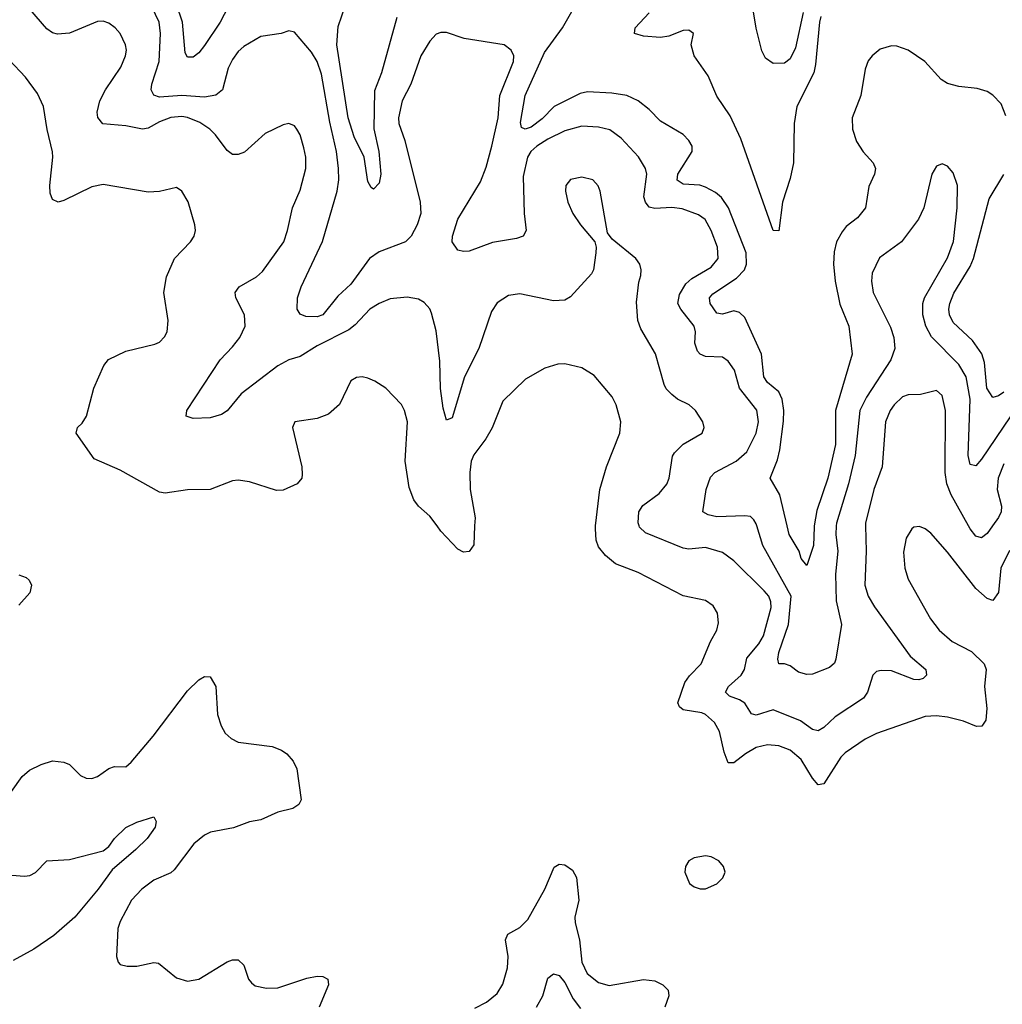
# Model space of a CAD drawing. Header units: inches. Extents: x 1305375 to 1407406, y 744550 to 841633.
# Tile 55 of 256: x 1343613 to 1347104, y 768300 to 771799. Entities that reach past the tile are written whole.
import ezdxf

# ---------------------------------------------------------------- set-up
doc = ezdxf.new("R2010")
doc.units = ezdxf.units.IN
doc.header["$MEASUREMENT"] = 0
doc.layers.add('B3746', color=7, linetype='Continuous')
doc.layers.add('B3747', color=7, linetype='Continuous')

msp = doc.modelspace()

# ---------------------------------------------------------------- linework, layer by layer
at = {"layer": 'B3746', "color": 5}
for points, elevation in [([(1345229.7, 770000), (1345226.7, 769933.3), (1345210, 769909.6), (1345190, 769906.6), (1345170, 769917.6), (1345110, 769981.7), (1345096.1, 770000)], 1080), ([(1347130, 769912.8), (1347098.6, 769850), (1347090, 769764), (1347070, 769735.1), (1347050, 769742.4), (1347010, 769778.3), (1346910, 769906.6), (1346850, 769974.3), (1346830, 769989.6), (1346810, 769997.6), (1346790, 769995.1), (1346782.8, 769990), (1346763, 769957), (1346752.6, 769907.4), (1346757.8, 769850), (1346770, 769810.5), (1346849.2, 769670), (1346879.7, 769630), (1346926, 769590), (1346994.2, 769554.2), (1347039.6, 769510), (1347047.1, 769490), (1347040.7, 769430), (1347048.9, 769351.1), (1347046, 769310), (1347031.9, 769288.1), (1347012.4, 769287.6), (1346965.9, 769305.9), (1346910, 769320.5), (1346870, 769325.6), (1346830, 769323.4), (1346656.9, 769263.1), (1346617.1, 769242.9), (1346546.2, 769193.8), (1346530, 769178.7), (1346470, 769084.2), (1346450, 769080.3), (1346430, 769104.2), (1346390, 769170.6), (1346350, 769203), (1346310, 769218.5), (1346270, 769221.7), (1346230, 769212.5), (1346191.3, 769190), (1346150, 769157.8), (1346130, 769158.9), (1346115.8, 769195.8), (1346099.6, 769270), (1346081.6, 769301.6), (1346050, 769329.8), (1346036.5, 769336.5), (1345970, 769346.9), (1345957.2, 769357.2), (1345951.7, 769371.7), (1345976.7, 769443.3), (1345993, 769467), (1346034, 769510), (1346067.6, 769590), (1346089.8, 769630), (1346095.4, 769655.4), (1346092.3, 769690), (1346076.6, 769716.6), (1346050, 769734.7), (1345970, 769751.6), (1345810, 769834.8), (1345730, 769865.3), (1345694.5, 769894.5), (1345670, 769925.6), (1345661.2, 769950), (1345658.4, 769990), (1345659.5, 770000)], 1080), ([(1346618.4, 770000), (1346620.1, 769910), (1346615.3, 769790), (1346627, 769750), (1346650, 769712.3), (1346776.8, 769536.8), (1346832.2, 769490), (1346834.7, 769470), (1346822.4, 769457.6), (1346807.1, 769452.9), (1346790, 769454.6), (1346710, 769484.8), (1346673.2, 769486.8), (1346657.6, 769482.4), (1346644, 769470), (1346625.2, 769410), (1346611.5, 769388.5), (1346510, 769321.3), (1346470, 769284), (1346450, 769271.7), (1346430, 769276.8), (1346387.2, 769307.2), (1346290, 769346.7), (1346230, 769327.4), (1346212.9, 769332.9), (1346189.9, 769370), (1346170, 769382.6), (1346134.8, 769394.8), (1346120.3, 769410), (1346131.9, 769430), (1346176.2, 769470), (1346188.7, 769490), (1346196.5, 769530), (1346239.4, 769580.6), (1346256, 769610), (1346282.6, 769710), (1346281.7, 769730), (1346274.3, 769750), (1346258.4, 769770), (1346150, 769875.5), (1346110, 769906.2), (1346050, 769924), (1345990, 769917.9), (1345970, 769920.9), (1345836, 769976), (1345815.1, 769995.1), (1345813.9, 770000)], 1060), ([(1346514.1, 770000), (1346512.5, 769970), (1346520.3, 769910), (1346511.4, 769828.6), (1346514.4, 769734.4), (1346533.1, 769650), (1346513.3, 769526.7), (1346507.6, 769512.4), (1346490, 769497.4), (1346430, 769473.3), (1346410, 769471.8), (1346380.5, 769480.5), (1346350, 769503.5), (1346330, 769509.7), (1346309.7, 769509.7), (1346306.7, 769526.7), (1346310.7, 769550.7), (1346345.1, 769650), (1346353.9, 769750), (1346253.1, 769930), (1346232.3, 770000)], 1040), ([(1346436.2, 770000), (1346435.5, 769995.5), (1346432.8, 769930), (1346410, 769859.3), (1346390, 769884), (1346382.6, 769910), (1346347.2, 769970), (1346340, 770000)], 1020), ([(1347069.2, 770000), (1347050, 769973.3), (1347030, 769957.7), (1347010, 769963.7), (1346990, 769989.8), (1346984.3, 770000)], 1060), ([(1343610, 769826.8), (1343636.8, 769816.8), (1343647.1, 769807.1), (1343654.8, 769790), (1343650, 769762), (1343610, 769719)], 1080), ([(1343584, 769056), (1343622.4, 769110), (1343648, 769132), (1343690, 769152.9), (1343730, 769164.9), (1343770, 769161.1), (1343790, 769152.2), (1343830, 769113), (1343850, 769103.8), (1343870, 769103.1), (1343890, 769110.3), (1343930, 769138), (1343950, 769144.9), (1343990, 769144), (1344010, 769160.5), (1344087.2, 769252.8), (1344210, 769414.4), (1344250, 769453), (1344270, 769465.5), (1344290, 769464), (1344310.3, 769430), (1344316.1, 769330), (1344328.8, 769290), (1344343.6, 769263.6), (1344364.4, 769244.4), (1344390, 769231.8), (1344510, 769215.8), (1344543.1, 769203.1), (1344562.8, 769190), (1344584.7, 769164.7), (1344597.4, 769137.4), (1344612.9, 769027.1), (1344604.9, 769010), (1344583.9, 768996.1), (1344530, 768983), (1344470, 768956.3), (1344430, 768948.3), (1344372.7, 768927.3), (1344291.8, 768911.8), (1344270, 768901), (1344232.1, 768870), (1344162.4, 768777.6), (1344150, 768767.7), (1344090, 768741.4), (1344047.3, 768710), (1344010.2, 768670), (1343970, 768595.1), (1343962, 768570), (1343957.6, 768470), (1343963, 768450), (1343970, 768442), (1343995.8, 768435.8), (1344030, 768436.1), (1344090, 768449.3), (1344106.2, 768446.2), (1344170, 768394), (1344210, 768382.4), (1344250, 768390.1), (1344350, 768451.6), (1344370, 768458.2), (1344390, 768458.2), (1344410, 768439.5), (1344426.5, 768390), (1344436.4, 768376.4), (1344450, 768366.2), (1344490, 768357.8), (1344530, 768359.1), (1344633.3, 768393.3), (1344670, 768400.2), (1344690, 768398.9), (1344707.7, 768390), (1344710.2, 768370), (1344677, 768290)], 1080), ([(1343510, 768765.5), (1343630, 768755.5), (1343650, 768758), (1343670, 768769), (1343710, 768810.2), (1343790, 768815.2), (1343910, 768846), (1343930, 768861.6), (1343949.7, 768890), (1343990, 768928.8), (1344030, 768947), (1344090, 768966), (1344098, 768950), (1344094.6, 768930), (1344066, 768890), (1344026.5, 768850), (1343941.4, 768778.6), (1343892.8, 768710), (1343809.6, 768610.4), (1343735, 768545), (1343663.6, 768496.4), (1343590, 768456.1)], 1060), ([(1345230, 768287.1), (1345271.9, 768308.1), (1345310, 768338.3), (1345330, 768372.4), (1345346.6, 768430), (1345349.3, 768470), (1345339.5, 768530), (1345347.7, 768550), (1345390, 768572.7), (1345418.9, 768601.1), (1345478.9, 768710), (1345511.8, 768788.2), (1345530, 768798.5), (1345550, 768795.9), (1345577.2, 768777.2), (1345591.3, 768751.3), (1345599.5, 768670), (1345585.8, 768610), (1345586.8, 768590), (1345602.2, 768530), (1345610.2, 768450), (1345629.4, 768410), (1345670, 768378), (1345707.5, 768367.5), (1345830, 768388.2), (1345870, 768383.2), (1345898, 768370), (1345917.5, 768350), (1345919.2, 768330), (1345905.2, 768290)], 1080), ([(1345449.4, 768290.6), (1345472.3, 768330), (1345490, 768393.1), (1345510, 768408.7), (1345530, 768402.4), (1345550, 768377.9), (1345580.1, 768320.1), (1345606, 768286)], 1060)]:
    msp.add_lwpolyline(points, dxfattribs=dict(at, elevation=elevation))
at = {"layer": 'B3746', "color": 5, "elevation": 1120}
msp.add_lwpolyline([(1346050, 768828.3), (1346010, 768821), (1345990.4, 768810), (1345978.7, 768790), (1345975.8, 768770), (1345993, 768730), (1346010, 768717.6), (1346030.3, 768710.3), (1346050, 768710.3), (1346090, 768728.7), (1346111.8, 768750), (1346119.5, 768770), (1346114, 768790), (1346097, 768810), (1346070, 768824)], close=True, dxfattribs=at)
at = {"layer": 'B3747', "color": 5}
for points, elevation in [([(1344366.8, 771870), (1344326, 771790), (1344270, 771707.2), (1344250, 771681.6), (1344230, 771666.2), (1344210, 771666), (1344201.2, 771681.2), (1344192.2, 771790), (1344150, 771913.3)], 1020), ([(1346232.3, 770000), (1346230, 770007.8), (1346221.8, 770021.8), (1346210, 770033), (1346190, 770036.3), (1346090, 770032), (1346059, 770039), (1346040.4, 770050), (1346051.7, 770130), (1346067.2, 770172.8), (1346083.1, 770190), (1346159, 770230), (1346196.3, 770263.7), (1346229.9, 770330), (1346237.5, 770370), (1346231.7, 770411.7), (1346170.4, 770490), (1346153.1, 770553.1), (1346130, 770585.7), (1346110, 770599.3), (1346050, 770602.6), (1346030.6, 770610.6), (1346021.6, 770621.6), (1346012.2, 770650), (1346013.9, 770690), (1346009.1, 770710), (1345962, 770770), (1345951.8, 770790), (1345957.4, 770822.6), (1345980.2, 770859.8), (1346000.9, 770879.1), (1346070, 770919.3), (1346094.8, 770950), (1346092, 770990), (1346069.9, 771049.9), (1346048.7, 771088.7), (1346024.9, 771104.9), (1345967.3, 771127.3), (1345930, 771131.2), (1345870, 771127.7), (1345850, 771132.4), (1345836.1, 771150), (1345830.5, 771170), (1345841.8, 771250), (1345837, 771270), (1345811.3, 771311.3), (1345750, 771377.7), (1345710, 771407.5), (1345670, 771417.4), (1345610, 771420.5), (1345550, 771403.4), (1345490, 771374.5), (1345450, 771348.9), (1345429.8, 771330.2), (1345417.8, 771310), (1345402.1, 771242.1), (1345405.5, 771110), (1345412.4, 771050), (1345401.6, 771030), (1345378.9, 771021.1), (1345292.6, 771007.4), (1345210, 770976.3), (1345190, 770974.7), (1345170, 770980.5), (1345150, 771009.3), (1345151, 771030), (1345169.8, 771090), (1345250, 771223.2), (1345270, 771275.2), (1345290.7, 771349.3), (1345313.2, 771450), (1345318.8, 771530), (1345368, 771650), (1345368.7, 771670), (1345359.8, 771690), (1345334.5, 771710), (1345192.3, 771732.3), (1345130, 771753.5), (1345110, 771753.6), (1345092.8, 771747.2), (1345070, 771722), (1345038.4, 771670), (1345003, 771570), (1344972.7, 771510), (1344959, 771450), (1344960.1, 771430), (1344982.2, 771370), (1345035.9, 771150), (1345038.2, 771110), (1345025, 771070), (1345004.2, 771030), (1344984.4, 771010), (1344890, 770973.9), (1344856.6, 770950), (1344790, 770859.4), (1344743.9, 770816.1), (1344690.2, 770750), (1344670, 770743.5), (1344630, 770744.8), (1344610, 770752), (1344598.9, 770770), (1344600.3, 770810), (1344613, 770850), (1344689.5, 771010.5), (1344741.7, 771190), (1344747.4, 771230), (1344746.2, 771270), (1344738.6, 771330), (1344715, 771435), (1344685.4, 771605.4), (1344670, 771649.7), (1344650, 771683.5), (1344590, 771754.5), (1344570, 771759.5), (1344542, 771750), (1344470, 771739.7), (1344410, 771703.5), (1344390, 771685.4), (1344370, 771657.4), (1344353.9, 771626.1), (1344333.8, 771550), (1344310, 771530.7), (1344270, 771523.2), (1344190, 771528.9), (1344110, 771523.8), (1344090.5, 771530.5), (1344080.6, 771550), (1344083, 771570), (1344109.5, 771650), (1344113.3, 771750), (1344108.7, 771790), (1344070, 771872.9)], 1040), ([(1344952.9, 771807.1), (1344898.4, 771610), (1344874, 771546), (1344871, 771411), (1344889.3, 771330.7), (1344895.9, 771250), (1344890, 771218.4), (1344870, 771197), (1344862.3, 771202.3), (1344850, 771224), (1344837.5, 771310), (1344802.1, 771382.1), (1344780.3, 771450), (1344739.6, 771710), (1344745, 771775), (1344770.7, 771850)], 1020), ([(1346340, 770000), (1346313.6, 770110), (1346279.8, 770170), (1346305.3, 770234.7), (1346313.9, 770270), (1346327.2, 770372.8), (1346328.4, 770410), (1346322.3, 770450), (1346310, 770476.4), (1346270.5, 770510), (1346257.3, 770530), (1346248.7, 770610), (1346190, 770740.7), (1346170, 770758.3), (1346150, 770763.9), (1346110, 770752.4), (1346090, 770756.2), (1346066.4, 770790), (1346064.2, 770810), (1346075.8, 770824.2), (1346159.6, 770880.4), (1346188.2, 770910), (1346195.9, 770930), (1346193.9, 770970), (1346131.4, 771130), (1346106.9, 771166.9), (1346085.3, 771185.3), (1346050, 771204), (1346030, 771210.7), (1345970, 771214.6), (1345949, 771229), (1345951.6, 771250), (1346002.9, 771330), (1346002.8, 771350), (1345990.8, 771370), (1345970, 771390.8), (1345890, 771438.2), (1345850, 771480.3), (1345811, 771510), (1345770, 771529.2), (1345717.5, 771537.5), (1345630, 771542.6), (1345603.9, 771536.1), (1345512.2, 771490), (1345470, 771446.5), (1345430, 771417.5), (1345409.3, 771409.3), (1345396.1, 771416.1), (1345393.1, 771433.1), (1345408.6, 771530), (1345477.4, 771682.6), (1345542.2, 771770), (1345598.3, 771870)], 1020), ([(1346396.1, 771823.9), (1346370, 771699.3), (1346350, 771659.5), (1346330, 771644.5), (1346290, 771642.7), (1346262.5, 771662.5), (1346250, 771688), (1346230, 771768.7), (1346212.6, 771870)], 960), ([(1345813.9, 770000), (1345811.1, 770011.1), (1345813.2, 770050), (1345826.8, 770073.2), (1345884.7, 770115.3), (1345911.9, 770148.1), (1345920.3, 770170), (1345932.5, 770247.5), (1345939.7, 770260.3), (1345970, 770290.3), (1346038.4, 770330), (1346045.1, 770350), (1346040.7, 770370), (1346014.7, 770410), (1345991.6, 770430), (1345950, 770450.8), (1345930, 770466.6), (1345910, 770487.6), (1345902.5, 770502.5), (1345872.1, 770612.1), (1345820, 770700), (1345809.8, 770729.8), (1345804.7, 770795.3), (1345813.4, 770866.6), (1345820.5, 770890), (1345821.6, 770910), (1345816.2, 770930), (1345802.7, 770950), (1345718.6, 771018.6), (1345701, 771041), (1345675.8, 771190), (1345668.7, 771208.7), (1345649.7, 771229.7), (1345610, 771239.7), (1345570, 771231.3), (1345554, 771210), (1345551.8, 771190), (1345560.9, 771150), (1345579, 771110), (1345606, 771070), (1345656.3, 771010), (1345661.3, 770990), (1345659.6, 770970), (1345651.8, 770910), (1345644.6, 770895.4), (1345570, 770814), (1345550, 770802.7), (1345510, 770800.4), (1345390, 770824.4), (1345350, 770818.3), (1345310, 770793), (1345290, 770762), (1345244.5, 770630), (1345193.2, 770530), (1345150, 770384.5), (1345130, 770376), (1345118, 770418), (1345108.1, 770488.1), (1345105.4, 770585.4), (1345093, 770693), (1345076.4, 770756.4), (1345070, 770771.8), (1345050, 770794), (1345030, 770805.4), (1344990, 770813.5), (1344930, 770807.3), (1344890, 770790.9), (1344856.9, 770770), (1344805.1, 770714.9), (1344782.7, 770697.3), (1344670, 770639.9), (1344610, 770602.6), (1344570, 770589.8), (1344530, 770569.2), (1344400.2, 770470), (1344350, 770409.6), (1344330, 770395.6), (1344290, 770384.7), (1344230, 770381.3), (1344205.1, 770390), (1344207.6, 770410), (1344325.4, 770590), (1344370, 770636.3), (1344395.4, 770670), (1344413.9, 770710), (1344412.2, 770750), (1344381, 770810), (1344378.9, 770830), (1344393.6, 770850), (1344454.6, 770885.4), (1344475.6, 770904.4), (1344552, 771010), (1344565.3, 771050), (1344582.4, 771130), (1344610, 771193.4), (1344629.8, 771270), (1344629.8, 771310), (1344623.4, 771343.4), (1344609.8, 771390), (1344598.5, 771410), (1344590, 771421.3), (1344570, 771429.8), (1344550, 771425.6), (1344485.7, 771394.3), (1344411.7, 771328.3), (1344390, 771320.4), (1344370, 771320.4), (1344350, 771334), (1344309.1, 771390), (1344289, 771410), (1344253.3, 771433.3), (1344210, 771451.2), (1344190, 771455.3), (1344150, 771451.6), (1344110, 771435.8), (1344070, 771413), (1344050, 771409.8), (1343990, 771422), (1343908.9, 771428.9), (1343890.9, 771450.9), (1343888.9, 771470), (1343898, 771510), (1343918.4, 771550), (1343973.1, 771630), (1343989.7, 771670), (1343993.1, 771690), (1343989.7, 771710), (1343970, 771749.6), (1343952.6, 771770), (1343930, 771786), (1343910, 771793.8), (1343890, 771792.8), (1343790, 771751.5), (1343747.7, 771747.7), (1343730, 771752.5), (1343710, 771766.4), (1343650, 771835.8)], 1060), ([(1346459.5, 771810), (1346454.2, 771790), (1346440.8, 771639.2), (1346434.5, 771610), (1346373.6, 771490), (1346365, 771430), (1346362.2, 771290), (1346350, 771234.5), (1346322.7, 771150), (1346310, 771049), (1346290, 771049.5), (1346175.4, 771375.4), (1346136.9, 771456.9), (1346090, 771527.4), (1346059.3, 771599.3), (1346009.7, 771670.3), (1345999.1, 771710), (1346007, 771750), (1345990, 771761.3), (1345970, 771760.9), (1345919.2, 771740.8), (1345890, 771735.4), (1345830, 771739.8), (1345797, 771750), (1345799.8, 771770), (1345850, 771822.9)], 980), ([(1347116.7, 771456.7), (1347099.7, 771499.7), (1347070.6, 771530.6), (1347050, 771543.1), (1347014.9, 771554.9), (1346950, 771561.6), (1346910, 771571.7), (1346886.5, 771586.5), (1346828.8, 771650), (1346770, 771690.6), (1346730, 771705), (1346710, 771706.3), (1346670, 771693.6), (1346641.3, 771670), (1346627.9, 771652.1), (1346616.4, 771623.6), (1346601.1, 771530), (1346571.2, 771450), (1346572.3, 771410), (1346586.6, 771366.6), (1346609.3, 771329.3), (1346645.2, 771290), (1346653.4, 771270), (1346650.2, 771250), (1346630, 771206), (1346617.6, 771130), (1346590, 771095.1), (1346550, 771063.9), (1346534.7, 771045.3), (1346515.5, 771010), (1346506.5, 770973.5), (1346504, 770930), (1346510.1, 770870), (1346527.5, 770787.5), (1346559.4, 770710), (1346570.8, 770610), (1346512.1, 770410), (1346511.2, 770290), (1346483.8, 770170), (1346445.1, 770054.9), (1346436.2, 770000)], 1020), ([(1345096.1, 770000), (1345070, 770034.3), (1345030.7, 770070.7), (1345013.3, 770093.3), (1344996.6, 770136.6), (1344982.4, 770230), (1344990.7, 770370), (1344981, 770410), (1344970, 770431.5), (1344914, 770490), (1344874.9, 770514.9), (1344850, 770525.1), (1344830, 770529.7), (1344810, 770527.8), (1344790, 770516.2), (1344750, 770432), (1344710, 770397.4), (1344670, 770381.7), (1344590.5, 770369.5), (1344583, 770350), (1344615.3, 770210), (1344617.5, 770182.5), (1344615.3, 770170), (1344599.3, 770150), (1344550, 770127.1), (1344526, 770126), (1344430, 770156.9), (1344390, 770163), (1344370, 770160.5), (1344290, 770129.7), (1344210, 770127.8), (1344130, 770116.2), (1344110, 770119.6), (1343970, 770198.7), (1343878, 770238), (1343813.6, 770330), (1343818.4, 770350), (1343834.8, 770365.2), (1343851.1, 770390), (1343876.9, 770490), (1343911.8, 770570), (1343928.5, 770591.5), (1343990, 770621.1), (1344094.1, 770645.8), (1344110, 770653), (1344128.3, 770671.7), (1344137.6, 770690), (1344141.1, 770730), (1344125.4, 770830), (1344134.7, 770885.3), (1344163.5, 770950), (1344220.5, 771010), (1344233.6, 771030), (1344238.4, 771050), (1344235.6, 771070), (1344211.8, 771151.8), (1344190, 771189.3), (1344170, 771202.7), (1344110, 771188.2), (1344070, 771185.7), (1343910, 771213.8), (1343870, 771204.4), (1343770, 771156.5), (1343750, 771151), (1343730, 771160.5), (1343722.2, 771182.2), (1343720.2, 771210), (1343731.4, 771310), (1343729.8, 771329.8), (1343711, 771409), (1343698.5, 771490), (1343676.9, 771536.9), (1343634.6, 771594.6), (1343576.3, 771656.3)], 1080), ([(1347132.3, 770387.7), (1347030, 770237.1), (1347010, 770214.2), (1346990, 770218.5), (1346982.7, 770250), (1346990.3, 770450), (1346975.5, 770530), (1346950, 770573.8), (1346852.5, 770672.5), (1346832.5, 770710), (1346821.4, 770750), (1346822, 770790), (1346828.1, 770810), (1346910, 770952.7), (1346930.5, 771010.5), (1346943.7, 771130), (1346944.8, 771210), (1346930, 771255.1), (1346910, 771278.4), (1346890, 771287), (1346870, 771278), (1346853.7, 771250), (1346825.2, 771130), (1346806.3, 771090), (1346746, 771010), (1346667.8, 770952.2), (1346641.7, 770898.3), (1346639.3, 770870), (1346645.5, 770830), (1346706.5, 770706.5), (1346718.7, 770670), (1346722.6, 770630), (1346708, 770590), (1346622.1, 770457.9), (1346597.9, 770410), (1346581, 770250), (1346557.7, 770150), (1346514.7, 770010), (1346514.1, 770000)], 1040), ([(1347110, 770475.5), (1347090, 770462.5), (1347070, 770456.8), (1347049.7, 770489.7), (1347041.3, 770581.3), (1347031.9, 770611.9), (1346998.6, 770658.6), (1346930, 770723.4), (1346917, 770750), (1346914.4, 770770), (1346917.2, 770790), (1346932.4, 770827.6), (1346990, 770921.7), (1347001.9, 770950), (1347057.1, 771162.9), (1347110, 771249.2)], 1020), ([(1345659.5, 770000), (1345674.5, 770130), (1345698, 770210), (1345745.4, 770330), (1345748.4, 770370), (1345732.4, 770430), (1345718.3, 770458.3), (1345654.4, 770534.4), (1345610, 770562), (1345550, 770576.4), (1345525.4, 770574.6), (1345478.9, 770561.1), (1345410, 770521.3), (1345330, 770443.6), (1345291.6, 770348.4), (1345269.4, 770310), (1345227.1, 770252.9), (1345217.1, 770230), (1345212.1, 770190), (1345213.5, 770130), (1345231, 770029), (1345229.7, 770000)], 1080), ([(1346984.3, 770000), (1346922.6, 770110), (1346907.5, 770150), (1346901.5, 770190), (1346902.3, 770410), (1346890, 770463.6), (1346870, 770481), (1346813, 770467), (1346770, 770466.3), (1346750, 770458.2), (1346720.2, 770430), (1346705.5, 770410), (1346689.5, 770370), (1346676.8, 770210), (1346647.4, 770130), (1346618.3, 770010), (1346618.4, 770000)], 1060), ([(1347110, 770221.2), (1347089.7, 770170), (1347085.9, 770130), (1347101.1, 770070), (1347099.6, 770050), (1347090.8, 770030), (1347069.2, 770000)], 1060)]:
    msp.add_lwpolyline(points, dxfattribs=dict(at, elevation=elevation))

doc.saveas('drawing.dxf')
